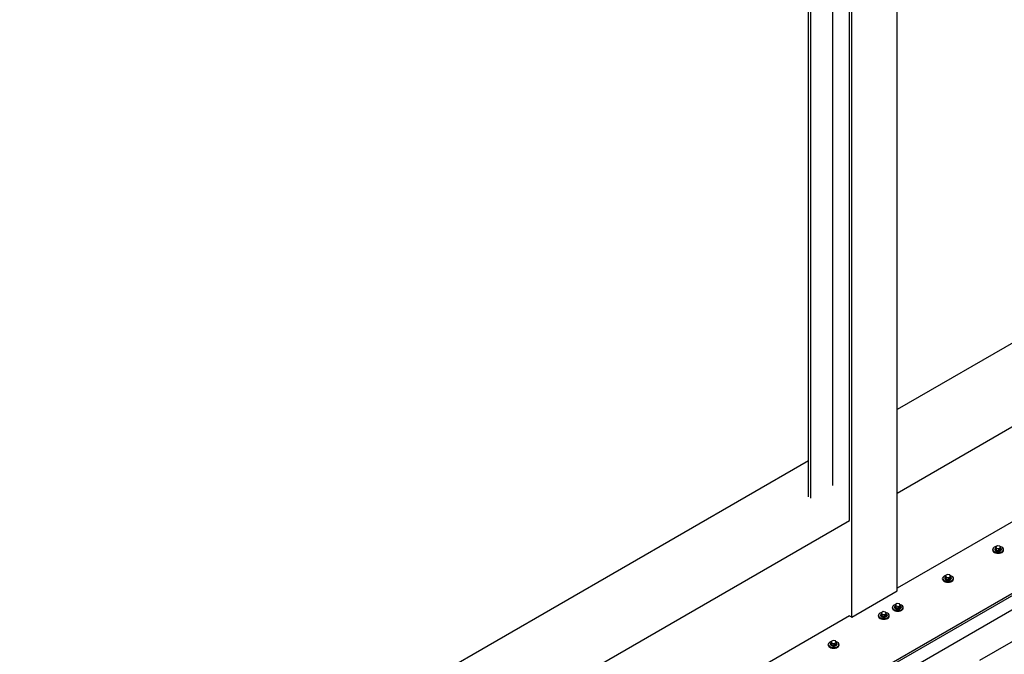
# Model space of a CAD drawing. Header units: millimetres. Extents: x 2241524 to 2686701, y -1965833 to -1461615.
# Tile 76 of 143: x 2340280 to 2340654, y -1954666 to -1954425. Entities that reach past the tile are written whole.
import ezdxf

# ---------------------------------------------------------------- set-up
doc = ezdxf.new("R2010")
doc.units = ezdxf.units.MM
doc.header["$LTSCALE"] = 100
doc.layers.add('CA_PODLAHA OBRYS', color=12, linetype='Continuous', lineweight=25)

msp = doc.modelspace()

# ---------------------------------------------------------------- linework, layer by layer
at = {"layer": 'CA_PODLAHA OBRYS'}
for p, q in [((2340613.63462, -1954642.1524), (2340613.63462, -1954153.61528)), ((2340595.48555, -1954615.34409), (2340595.48555, -1954164.09365)), ((2340596.34979, -1954652.1318), (2340596.34979, -1954163.59468)), ((2340589.0823, -1954601.9853), (2340589.0823, -1954167.79057)), ((2340579.85063, -1954606.31727), (2340579.85063, -1954173.12047)), ((2340580.71487, -1954606.81624), (2340580.71487, -1954172.6215)), ((2340253.96681, -1954875.94629), (2341001.92865, -1954444.11032)), ((2340254.75248, -1954876.3999), (2341001.92865, -1954445.01754)), ((2341001.92865, -1954450.46085), (2340263.3949, -1954876.85351)), ((2340645.11471, -1954668.57884), (2341010.84605, -1954457.42375)), ((2340756.48403, -1954490.65063), (2340613.63462, -1954573.12477)), ((2340613.63462, -1954604.87741), (2340783.98262, -1954506.52695)), ((2340783.98262, -1954542.81569), (2340613.63462, -1954641.16615)), ((2340579.85063, -1954592.62997), (2340231.79696, -1954793.57885)), ((2340231.79696, -1954825.33149), (2340595.49567, -1954615.34994)), ((2340650.01237, -1954626.64267), (2340650.01237, -1954626.3705)), ((2340650.8457, -1954626.18906), (2340650.8457, -1954626.3705)), ((2340651.81888, -1954624.92666), (2340651.13846, -1954625.3195)), ((2340651.13846, -1954625.3195), (2340651.38751, -1954625.85612)), ((2340651.13846, -1954626.04527), (2340651.13846, -1954625.3195)), ((2340651.38751, -1954626.5819), (2340651.13846, -1954626.04527)), ((2340651.38751, -1954625.85612), (2340652.31697, -1954625.99991)), ((2340651.38751, -1954626.5819), (2340651.38751, -1954625.85612)), ((2340652.31697, -1954626.72569), (2340651.38751, -1954626.5819)), ((2340652.74834, -1954625.07045), (2340651.81888, -1954624.92666)), ((2340652.31697, -1954625.99991), (2340652.99739, -1954625.60707)), ((2340652.31697, -1954626.72569), (2340652.31697, -1954625.99991)), ((2340652.99739, -1954626.33285), (2340652.31697, -1954626.72569)), ((2340652.99739, -1954625.60707), (2340652.74834, -1954625.07045)), ((2340652.99739, -1954626.33285), (2340652.99739, -1954625.60707)), ((2340653.29015, -1954626.18906), (2340653.29015, -1954626.3705)), ((2340654.12348, -1954626.64267), (2340654.12348, -1954626.3705)), ((2340630.92049, -1954637.66537), (2340630.92049, -1954637.39321)), ((2340631.75382, -1954637.21176), (2340631.75382, -1954637.39321)), ((2340632.72699, -1954635.94936), (2340632.04658, -1954636.3422)), ((2340632.04658, -1954636.3422), (2340632.29563, -1954636.87883)), ((2340632.04658, -1954637.06798), (2340632.04658, -1954636.3422)), ((2340632.29563, -1954637.6046), (2340632.04658, -1954637.06798)), ((2340632.29563, -1954636.87883), (2340633.22509, -1954637.02261)), ((2340632.29563, -1954637.6046), (2340632.29563, -1954636.87883)), ((2340633.22509, -1954637.74839), (2340632.29563, -1954637.6046)), ((2340633.65646, -1954636.09315), (2340632.72699, -1954635.94936)), ((2340633.22509, -1954637.02261), (2340633.9055, -1954636.62978)), ((2340633.22509, -1954637.74839), (2340633.22509, -1954637.02261)), ((2340633.9055, -1954637.35555), (2340633.22509, -1954637.74839)), ((2340633.9055, -1954636.62978), (2340633.65646, -1954636.09315)), ((2340633.9055, -1954637.35555), (2340633.9055, -1954636.62978)), ((2340634.19826, -1954637.21176), (2340634.19826, -1954637.39321)), ((2340635.0316, -1954637.66537), (2340635.0316, -1954637.39321)), ((2340596.34979, -1954652.1318), (2340613.63462, -1954642.1524)), ((2340608.29252, -1954650.05661), (2340607.61211, -1954650.44945)), ((2340607.61211, -1954650.44945), (2340607.86116, -1954650.98607)), ((2340607.61211, -1954651.17522), (2340607.61211, -1954650.44945)), ((2340609.22199, -1954650.2004), (2340608.29252, -1954650.05661)), ((2340609.47104, -1954650.73702), (2340609.22199, -1954650.2004)), ((2340611.8286, -1954648.68808), (2340611.8286, -1954648.41591)), ((2340612.66194, -1954648.23447), (2340612.66194, -1954648.41591)), ((2340613.63511, -1954646.97207), (2340612.9547, -1954647.3649)), ((2340612.9547, -1954647.3649), (2340613.20374, -1954647.90153)), ((2340612.9547, -1954648.09068), (2340612.9547, -1954647.3649)), ((2340613.20374, -1954648.6273), (2340612.9547, -1954648.09068)), ((2340613.20374, -1954647.90153), (2340614.13321, -1954648.04532)), ((2340613.20374, -1954648.6273), (2340613.20374, -1954647.90153)), ((2340614.13321, -1954648.77109), (2340613.20374, -1954648.6273)), ((2340614.56457, -1954647.11586), (2340613.63511, -1954646.97207)), ((2340614.13321, -1954648.04532), (2340614.81362, -1954647.65248)), ((2340614.13321, -1954648.77109), (2340614.13321, -1954648.04532)), ((2340614.81362, -1954648.37826), (2340614.13321, -1954648.77109)), ((2340614.81362, -1954647.65248), (2340614.56457, -1954647.11586)), ((2340614.81362, -1954648.37826), (2340614.81362, -1954647.65248)), ((2340615.10638, -1954648.23447), (2340615.10638, -1954648.41591)), ((2340615.93971, -1954648.68808), (2340615.93971, -1954648.41591)), ((2340595.49567, -1954651.63868), (2340231.79696, -1954861.62023)), ((2340595.49567, -1954651.63868), (2340596.34979, -1954652.1318)), ((2340606.48602, -1954651.77262), (2340606.48602, -1954651.50045)), ((2340607.31935, -1954651.31901), (2340607.31935, -1954651.50045)), ((2340607.86116, -1954651.71185), (2340607.61211, -1954651.17522)), ((2340607.86116, -1954650.98607), (2340608.79062, -1954651.12986)), ((2340607.86116, -1954651.71185), (2340607.86116, -1954650.98607)), ((2340608.79062, -1954651.85564), (2340607.86116, -1954651.71185)), ((2340608.79062, -1954651.12986), (2340609.47104, -1954650.73702)), ((2340608.79062, -1954651.85564), (2340608.79062, -1954651.12986)), ((2340609.47104, -1954651.4628), (2340608.79062, -1954651.85564)), ((2340609.47104, -1954651.4628), (2340609.47104, -1954650.73702)), ((2340609.7638, -1954651.31901), (2340609.7638, -1954651.50045)), ((2340610.59713, -1954651.77262), (2340610.59713, -1954651.50045)), ((2340589.20064, -1954661.07931), (2340588.52023, -1954661.47215)), ((2340588.52023, -1954661.47215), (2340588.76928, -1954662.00878)), ((2340588.52023, -1954662.19793), (2340588.52023, -1954661.47215)), ((2340590.1301, -1954661.2231), (2340589.20064, -1954661.07931)), ((2340589.69874, -1954662.15256), (2340590.37915, -1954661.75973)), ((2340590.37915, -1954661.75973), (2340590.1301, -1954661.2231)), ((2340590.37915, -1954662.4855), (2340590.37915, -1954661.75973)), ((2340587.39414, -1954662.79532), (2340587.39414, -1954662.52316)), ((2340588.22747, -1954662.34171), (2340588.22747, -1954662.52316)), ((2340588.76928, -1954662.73455), (2340588.52023, -1954662.19793)), ((2340588.76928, -1954662.00878), (2340589.69874, -1954662.15256)), ((2340588.76928, -1954662.73455), (2340588.76928, -1954662.00878)), ((2340589.69874, -1954662.87834), (2340588.76928, -1954662.73455)), ((2340589.69874, -1954662.87834), (2340589.69874, -1954662.15256)), ((2340590.37915, -1954662.4855), (2340589.69874, -1954662.87834)), ((2340590.67191, -1954662.34171), (2340590.67191, -1954662.52316)), ((2340591.50525, -1954662.79532), (2340591.50525, -1954662.52316))]:
    msp.add_line(p, q, dxfattribs=at)
for centre, major_axis, ratio, start_param, end_param in [((2340652.06792, -1954626.3705), (2.05556, 0), 0.577350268, 2.025897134, 7.468202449), ((2340652.06792, -1954626.64267), (2.05556, 0), 0.577350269, 3.141592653, 6.283185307), ((2340652.06792, -1954626.18906), (-1.22222, 0), 0.577350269, -0.706760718, 3.848353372), ((2340652.06792, -1954626.3705), (1.22222, 0), 0.577350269, 3.141592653, 6.283185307), ((2340632.97604, -1954637.39321), (2.05556, 0), 0.577350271, 2.025897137, 7.468202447), ((2340632.97604, -1954637.66537), (2.05556, 0), 0.577350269, 3.141592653, 6.283185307), ((2340632.97604, -1954637.21176), (-1.22222, 0), 0.57735027, -0.706760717, 3.848353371), ((2340632.97604, -1954637.39321), (1.22222, 0), 0.577350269, 3.141592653, 6.283185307), ((2340608.54157, -1954651.50045), (-2.05556, 0), 0.577350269, -1.115695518, 4.326609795), ((2340613.88416, -1954648.41591), (-2.05556, 0), 0.577350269, -1.115695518, 4.326609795), ((2340613.88416, -1954648.68808), (-2.05556, 0), 0.577350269, 0, 3.141592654), ((2340613.88416, -1954648.23447), (-1.22222, 0), 0.577350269, -0.706760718, 3.848353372), ((2340613.88416, -1954648.41591), (-1.22222, 0), 0.577350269, 0.000000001, 3.141592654), ((2340608.54157, -1954651.77262), (2.05556, 0), 0.577350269, 3.141592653, 6.283185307), ((2340608.54157, -1954651.31901), (-1.22222, 0), 0.57735027, -0.706760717, 3.848353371), ((2340608.54157, -1954651.50045), (-1.22222, 0), 0.577350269, 0.000000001, 3.141592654), ((2340589.44969, -1954662.52316), (2.05556, 0), 0.577350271, 2.025897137, 7.468202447), ((2340589.44969, -1954662.79532), (-2.05556, 0), 0.577350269, 0, 3.141592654), ((2340589.44969, -1954662.34171), (-1.22222, 0), 0.577350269, -0.706760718, 3.848353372), ((2340589.44969, -1954662.52316), (1.22222, 0), 0.577350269, 3.141592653, 6.283185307)]:
    msp.add_ellipse(centre, major_axis=major_axis, ratio=ratio, start_param=start_param, end_param=end_param, dxfattribs=at)

doc.saveas('drawing.dxf')
